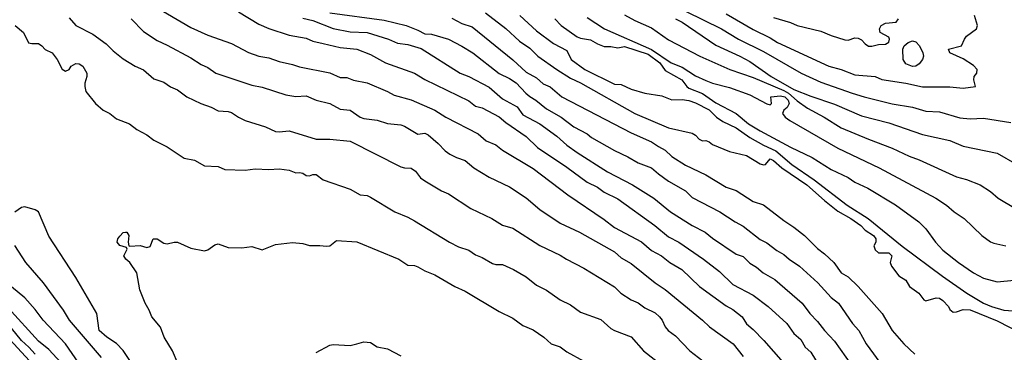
# Model space of a CAD drawing. Header units: metres. Extents: x -51132 to -49532, y -231222 to -229437.
# Tile 185 of 256: x -50114 to -49969, y -230911 to -230861. Entities that reach past the tile are written whole.
import ezdxf

# ---------------------------------------------------------------- set-up
doc = ezdxf.new("R2010")
doc.units = ezdxf.units.M
for name, color, linetype in [('CONTOUR_HALF', 8, 'Continuous'), ('CONTOUR_INDEX', 1, 'Continuous'), ('CONTOUR_INTER', 3, 'Continuous')]:
    doc.layers.add(name, color=color, linetype=linetype)

msp = doc.modelspace()

# ---------------------------------------------------------------- linework, layer by layer
at = {"layer": 'CONTOUR_HALF'}
for points, elevation in [([(-50094.58, -230859.35), (-50089.08, -230862.52), (-50086.58, -230863.68), (-50083.08, -230864.91), (-50080.58, -230866.24), (-50079.08, -230866.79), (-50077.58, -230867.03), (-50076.08, -230867.58), (-50074.08, -230868), (-50073.08, -230868.36), (-50068.58, -230869.25), (-50067.08, -230869.91), (-50066.08, -230869.91), (-50065.08, -230870.31), (-50063.08, -230870.72), (-50060.08, -230871.97), (-50059.08, -230872.54), (-50056.58, -230873.23), (-50053.06, -230874.76), (-50051.48, -230875.76), (-50046.67, -230878.26), (-50045.52, -230879.26), (-50044.08, -230879.87), (-50043.08, -230880.66), (-50038.58, -230883.35), (-50033.46, -230887.26), (-50028.08, -230890.88), (-50026.58, -230892.05), (-50022.58, -230894.2), (-50021.08, -230895.48), (-50019.62, -230896.26), (-50018.38, -230897.26), (-50016.64, -230898.26), (-50014.01, -230900.76), (-50010.08, -230903.64), (-50009.08, -230904.17), (-50007.74, -230905.26), (-50007.08, -230906.31), (-50006.08, -230907.15), (-50004.51, -230908.76), (-50000.58, -230913.26)], 79.5), ([(-50107.08, -230861.11), (-50106.08, -230862.24), (-50103.58, -230863.54), (-50101.58, -230864.95), (-50100.58, -230865.97), (-50099.08, -230867.16), (-50097.31, -230868.26), (-50096.08, -230868.8), (-50094.58, -230870.11), (-50093.08, -230870.61), (-50092.08, -230871.3), (-50091.08, -230871.76), (-50089.7, -230872.76), (-50087.63, -230873.76), (-50086.08, -230874.29), (-50085.08, -230874.85), (-50083.58, -230874.93), (-50083.08, -230875.08), (-50082.08, -230875.76), (-50081.08, -230876.25), (-50078.08, -230877.2), (-50076.58, -230877.88), (-50076.08, -230877.96), (-50074.58, -230877.78), (-50070.58, -230879.03), (-50068.58, -230879.05), (-50065.58, -230879.31), (-50058.08, -230883.13), (-50057.58, -230883.28), (-50056.58, -230883.3), (-50055.96, -230883.76), (-50055.19, -230884.76), (-50054.58, -230885.19), (-50052.08, -230886.66), (-50051.08, -230887.11), (-50047.75, -230889.26), (-50044.67, -230890.76), (-50043.08, -230891.74), (-50041.58, -230892.18), (-50037.58, -230894.71), (-50034.58, -230896.15), (-50033.66, -230896.76), (-50031.08, -230898.08), (-50026.58, -230900.82), (-50025.63, -230901.76), (-50024.08, -230902.77), (-50023.08, -230903.19), (-50022.08, -230903.91), (-50020.58, -230904.68), (-50019.91, -230905.26), (-50019.53, -230905.76), (-50019.1, -230906.76), (-50018.62, -230907.26), (-50017.58, -230908.07), (-50015.45, -230910.26), (-50012.88, -230912.26)], 80.5), ([(-50072.58, -230861.17), (-50071.08, -230861.49), (-50068.08, -230862.68), (-50065.58, -230863.19), (-50063.08, -230863.26), (-50059.94, -230864.26), (-50058.58, -230864.85), (-50057.08, -230865.03), (-50055.08, -230865.64), (-50049.35, -230869.26), (-50048.08, -230869.79), (-50045.08, -230871.36), (-50043.08, -230873.08), (-50040.92, -230874.26), (-50040.08, -230875.42), (-50037.58, -230876.76), (-50035.08, -230878.6), (-50033.58, -230879.92), (-50032.08, -230881.02), (-50027.58, -230883.85), (-50023.9, -230885.76), (-50020.74, -230887.76), (-50018.27, -230889.76), (-50015.08, -230891.79), (-50013.16, -230892.76), (-50012.08, -230893.66), (-50008.58, -230896), (-50007.58, -230896.34), (-50006.58, -230897.35), (-50005.58, -230897.93), (-50004.6, -230898.76), (-50002.87, -230899.76), (-49998.85, -230903.26), (-49997.75, -230904.76), (-49996.58, -230905.93), (-49995.57, -230907.26), (-49994.08, -230908.88), (-49991.58, -230912.4)], 78.5), ([(-50050.58, -230861.17), (-50049.08, -230861.97), (-50047.58, -230862.43), (-50041.58, -230867.33), (-50039.58, -230869.14), (-50038.08, -230869.98), (-50037.08, -230870.86), (-50036.08, -230871.29), (-50034.35, -230872.76), (-50024.08, -230878.1), (-50021.08, -230879.4), (-50020.08, -230880.12), (-50019.08, -230880.64), (-50018.08, -230881.61), (-50016.08, -230882.87), (-50013.08, -230884.3), (-50010.08, -230886.13), (-50008.58, -230886.63), (-50006.08, -230888.21), (-50004.58, -230888.75), (-50001.58, -230891.05), (-50000.08, -230892), (-49998.51, -230893.26), (-49996.58, -230895.17), (-49995.58, -230895.94), (-49994.2, -230897.26), (-49993.12, -230898.76), (-49992.08, -230899.37), (-49990.58, -230900.78), (-49987.05, -230904.76), (-49985.56, -230907.26), (-49983.86, -230909.26), (-49982.22, -230910.76)], 77.5), ([(-50040.53, -230860.76), (-50038.08, -230863.01), (-50035.58, -230864.91), (-50033.58, -230865.95), (-50032.97, -230867.26), (-50030.96, -230868.76), (-50026.58, -230870.91), (-50025.58, -230870.97), (-50024.08, -230871.65), (-50022.08, -230872.22), (-50019.58, -230872.64), (-50018.08, -230873.24), (-50016.58, -230873.17), (-50015.58, -230873.31), (-50014.58, -230873.65), (-50012.58, -230874.71), (-50011.5, -230875.76), (-50010.58, -230876.43), (-50008.58, -230877.36), (-50006.56, -230878.76), (-50004.58, -230879.9), (-50002.77, -230880.76), (-50000.37, -230882.76), (-49997.08, -230885.01), (-49992.2, -230888.76), (-49989.12, -230890.76), (-49984.08, -230894.83), (-49978.15, -230899.26), (-49974.57, -230901.76), (-49972.11, -230903.26), (-49970.93, -230903.76), (-49969.08, -230904.26), (-49967.08, -230904.41)], 76.5), ([(-50030.58, -230861.08), (-50028.05, -230862.76), (-50021.08, -230865.81), (-50018.2, -230867.76), (-50016.58, -230868.42), (-50014.58, -230869.66), (-50013.08, -230870.39), (-50012.08, -230870.78), (-50009.58, -230871.38), (-50006.58, -230872.5), (-50004.08, -230873.81), (-50003.58, -230873.95), (-50003.39, -230873.76), (-50003.5, -230872.76), (-50002.08, -230872.61), (-50001.44, -230872.76), (-50000.91, -230873.26), (-50000.8, -230873.76), (-50001.08, -230874.34), (-50001.57, -230874.76), (-50001.78, -230875.26), (-50001.38, -230875.76), (-50000.7, -230876.26), (-49993.58, -230880.35), (-49987.47, -230883.26), (-49979.14, -230887.76), (-49977.57, -230888.76), (-49976.43, -230889.76), (-49974.95, -230890.76), (-49972.33, -230893.26), (-49971.08, -230894.17), (-49970.58, -230894.39), (-49968.79, -230894.76)], 75.5), ([(-50017.58, -230861.24), (-50016.58, -230861.76), (-50011.58, -230865.16), (-50008.06, -230866.76), (-50006.58, -230867.57), (-50003.44, -230869.76), (-50000.08, -230871.69), (-49997.58, -230872.68), (-49994.08, -230873.85), (-49990.08, -230875.56), (-49986.08, -230876.64), (-49981.08, -230878.32), (-49977.08, -230879.25), (-49975.08, -230880.06), (-49970.08, -230881.1), (-49967.15, -230882.76)], 74.5), ([(-50010.08, -230860.53), (-50006.08, -230862.83), (-50003.58, -230864.05), (-50002.5, -230864.76), (-49994.94, -230868.26), (-49993.08, -230868.75), (-49991.08, -230869.53), (-49988.08, -230869.78), (-49987.08, -230870.2), (-49983.58, -230870.76), (-49981.08, -230871.31), (-49977.08, -230871.28), (-49975.08, -230871.52), (-49973.29, -230871.26), (-49973.54, -230870.26), (-49973.46, -230869.76), (-49973.09, -230869.26), (-49973.04, -230868.76), (-49973.58, -230868.15), (-49975.08, -230867.18), (-49977.07, -230866.26), (-49977.25, -230865.76), (-49975.32, -230865.26), (-49974.9, -230864.26), (-49974.58, -230863.81), (-49973.13, -230862.76), (-49973, -230862.26), (-49973.44, -230860.76)], 73.5), ([(-49983.23, -230864.76), (-49982.58, -230864.53), (-49982.08, -230864.64), (-49981.52, -230865.26), (-49981.03, -230866.26), (-49980.95, -230866.76), (-49981.09, -230867.26), (-49981.58, -230867.93), (-49982.08, -230868.25), (-49982.58, -230868.28), (-49983.58, -230867.9), (-49983.93, -230867.26), (-49983.98, -230865.76), (-49983.78, -230865.26), (-49983.23, -230864.76)], 73.5), ([(-50090.95, -230912.26), (-50091.83, -230910.26), (-50093.03, -230908.26), (-50093.58, -230906.81), (-50094.88, -230905.26), (-50095.25, -230904.26), (-50095.84, -230903.26), (-50096.65, -230901.26), (-50097.09, -230898.76), (-50098.11, -230897.26), (-50098.68, -230896.76), (-50098.99, -230896.26), (-50098.52, -230895.26), (-50098.58, -230895.05), (-50099.58, -230894.74), (-50099.97, -230894.26), (-50099.87, -230893.76), (-50099.58, -230893.35), (-50099.08, -230892.82), (-50098.72, -230892.76)], 81.5), ([(-50098.72, -230892.76), (-50098.54, -230892.76), (-50098.23, -230893.26), (-50098.37, -230894.26), (-50098.27, -230894.76), (-50098.08, -230894.81), (-50096.58, -230894.75), (-50095.58, -230895.04), (-50095.08, -230894.89), (-50094.66, -230893.76), (-50094.08, -230893.74), (-50093.08, -230894.37), (-50092.58, -230894.48), (-50091.58, -230894.22), (-50091.08, -230894.26), (-50089.08, -230895.1), (-50087.08, -230895.51), (-50086.58, -230895.37), (-50085.58, -230894.64), (-50085.08, -230894.48), (-50083.58, -230895.05), (-50081.58, -230895.08), (-50080.08, -230894.9), (-50078.58, -230895.36), (-50076.58, -230894.58), (-50074.08, -230894.3), (-50072.58, -230894.43), (-50071.58, -230894.71), (-50070.08, -230894.71), (-50069.08, -230894.84), (-50068.57, -230894.76), (-50067.58, -230894.01), (-50064.58, -230894.2), (-50058.42, -230896.76), (-50057.08, -230897.62), (-50056.08, -230897.7), (-50055.58, -230897.87), (-50054.58, -230898.47), (-50053.08, -230899.08), (-50050.15, -230900.76), (-50048.58, -230901.47), (-50043.58, -230904.48), (-50041.58, -230905.46), (-50040.08, -230906.53), (-50038.58, -230907.16), (-50036.97, -230908.26), (-50035.91, -230909.26), (-50034.58, -230909.68), (-50033.58, -230910.43), (-50031.08, -230911.83)], 81.5), ([(-50102.29, -230911.26), (-50107.01, -230905.76), (-50107.91, -230904.26), (-50110.87, -230900.26), (-50113.47, -230897.26), (-50115.08, -230894.73)], 80.5), ([(-50106.58, -230913.86), (-50110.08, -230910.11), (-50111.58, -230908.88), (-50116.08, -230903.91)], 79.5), ([(-50110.08, -230914.87), (-50117.58, -230906.73)], 78.5)]:
    msp.add_lwpolyline(points, dxfattribs=dict(at, elevation=elevation))
at = {"layer": 'CONTOUR_INDEX'}
for points, elevation in [([(-50097.92, -230861.26), (-50096.08, -230863.14), (-50094.08, -230864.47), (-50092.58, -230865.13), (-50089.08, -230867.03), (-50087.58, -230868), (-50086.58, -230868.44), (-50085.43, -230869.26), (-50080.08, -230871.08), (-50078.58, -230871.37), (-50075.08, -230872.47), (-50073.58, -230872.71), (-50072.08, -230872.63), (-50070.58, -230873.28), (-50068.58, -230873.75), (-50067.08, -230874.6), (-50065.58, -230874.75), (-50064.1, -230875.76), (-50063.58, -230875.96), (-50061.58, -230876.23), (-50060.08, -230876.7), (-50058.08, -230876.93), (-50057.58, -230877.09), (-50055.58, -230878.27), (-50054.58, -230878.14), (-50054.08, -230878.39), (-50052.58, -230879.67), (-50051.58, -230880.75), (-50050.85, -230881.26), (-50049.88, -230881.76), (-50048.58, -230882.16), (-50047.33, -230883.26), (-50045.08, -230884.65), (-50042.08, -230886.08), (-50039.58, -230887.68), (-50037.58, -230889.39), (-50034.58, -230891.45), (-50031.73, -230892.76), (-50026.58, -230895.67), (-50025.58, -230896.55), (-50024.08, -230897.4), (-50020.54, -230900.26), (-50019.08, -230901.22), (-50013.58, -230905.76), (-50012.56, -230906.76), (-50009.06, -230909.26), (-50007.58, -230911.13)], 80), ([(-50025.08, -230860.67), (-50023.58, -230861.52), (-50021.08, -230862.61), (-50018.58, -230864.38), (-50013.97, -230866.76), (-50009.55, -230868.76), (-50006.08, -230869.93), (-50001.58, -230871.86), (-50000.86, -230872.26), (-49999.58, -230873.38), (-49998.08, -230874.46), (-49995.61, -230875.76), (-49993.08, -230877.35), (-49989.08, -230879.04), (-49985.58, -230880.34), (-49983.08, -230881.56), (-49981.58, -230882.1), (-49976.08, -230884.58), (-49974.58, -230884.97), (-49972.58, -230885.75), (-49971.05, -230886.76), (-49969.91, -230887.76), (-49967.36, -230889.26)], 75), ([(-50105.19, -230912.76), (-50107.62, -230909.26), (-50110.92, -230905.76), (-50112.08, -230904.17), (-50113.58, -230902.48), (-50115.58, -230900.81)], 80)]:
    msp.add_lwpolyline(points, dxfattribs=dict(at, elevation=elevation))
at = {"layer": 'CONTOUR_INTER'}
for points, elevation in [([(-50082.08, -230860.24), (-50079.08, -230862.05), (-50077.58, -230862.71), (-50074.58, -230863.68), (-50072.08, -230864.12), (-50071.08, -230864.55), (-50069.58, -230864.91), (-50067.08, -230865.47), (-50064.58, -230865.76), (-50062.58, -230866.53), (-50060.34, -230867.76), (-50056.08, -230869.28), (-50054.58, -230870.24), (-50048.08, -230873.38), (-50047.08, -230874.14), (-50046.08, -230874.41), (-50043.58, -230875.75), (-50042.58, -230876.57), (-50039.58, -230878.63), (-50037.94, -230880.26), (-50033.58, -230883.16), (-50030.58, -230885.37), (-50029.08, -230886.14), (-50028.08, -230886.85), (-50026.08, -230887.86), (-50020.6, -230891.76), (-50018.58, -230893.44), (-50017.08, -230894.26), (-50013.44, -230896.76), (-50011.08, -230898.56), (-50009.08, -230900.49), (-50006.08, -230902.04), (-50003.88, -230903.76), (-50001.11, -230906.26), (-50000.08, -230907.73), (-49999.08, -230908.63), (-49998.43, -230909.76), (-49997.58, -230910.46), (-49996.22, -230912.76)], 79), ([(-50068.58, -230860.39), (-50060.58, -230861.45), (-50057.31, -230862.26), (-50055.58, -230862.94), (-50054.58, -230863.49), (-50053.58, -230863.51), (-50051.08, -230864.25), (-50049.08, -230865.29), (-50047.48, -230866.26), (-50043.58, -230869.34), (-50042.08, -230870.06), (-50041.08, -230870.71), (-50039.67, -230872.26), (-50039.08, -230872.72), (-50038.15, -230873.26), (-50036.58, -230874.54), (-50034.41, -230875.76), (-50032.58, -230877.22), (-50030.62, -230878.26), (-50029.96, -230878.76), (-50026.58, -230880.71), (-50024.58, -230881.63), (-50023.08, -230882.52), (-50021.08, -230883.27), (-50020.08, -230884.16), (-50018.58, -230885.21), (-50016.08, -230886.68), (-50015.08, -230887.64), (-50011, -230889.76), (-50008.75, -230891.26), (-50007.58, -230891.9), (-50005.08, -230893.83), (-50004.08, -230894.36), (-50002.58, -230895.49), (-50001.58, -230896.04), (-50000.8, -230896.76), (-49999.26, -230897.76), (-49996.53, -230900.26), (-49994.58, -230902.4), (-49993.5, -230903.26), (-49991.42, -230906.26), (-49990.51, -230907.26), (-49989.39, -230909.26), (-49986.86, -230912.76)], 78), ([(-50045.58, -230860.4), (-50042.58, -230862.67), (-50040.58, -230864.55), (-50039.08, -230865.6), (-50037.86, -230866.76), (-50035.08, -230868.76), (-50033.08, -230870.02), (-50031.58, -230870.72), (-50023.58, -230875.24), (-50018.58, -230877.34), (-50015.08, -230878.15), (-50014.58, -230878.43), (-50014.08, -230879.01), (-50013.59, -230879.26), (-50013.08, -230879.24), (-50012.58, -230879.42), (-50012.08, -230879.83), (-50009.58, -230880.84), (-50007.08, -230881.45), (-50005.08, -230882.65), (-50004.58, -230882.81), (-50004.27, -230882.76), (-50003.58, -230881.93), (-50003.08, -230882.18), (-50001.84, -230883.26), (-49998.19, -230885.76), (-49995.58, -230888.1), (-49993.58, -230889.66), (-49991.66, -230890.76), (-49990.22, -230891.76), (-49989.58, -230892.45), (-49988.35, -230893.26), (-49988, -230893.76), (-49987.97, -230894.26), (-49988.27, -230894.76), (-49988.08, -230895.39), (-49987.58, -230895.82), (-49986.08, -230895.82), (-49985.61, -230896.26), (-49985.87, -230897.26), (-49985.69, -230897.76), (-49984.58, -230899.19), (-49983.58, -230899.85), (-49983.03, -230900.76), (-49981.63, -230901.76), (-49980.91, -230902.76), (-49980.58, -230902.91), (-49979.08, -230902.48), (-49978.58, -230902.52), (-49978.08, -230902.84), (-49977.28, -230903.76), (-49977.08, -230904.18), (-49976.58, -230904.57), (-49976.08, -230904.54), (-49975.08, -230904.2), (-49974.08, -230904.25), (-49970.08, -230905.85), (-49963.08, -230909.45)], 77), ([(-50016.08, -230860.11), (-50010.76, -230862.76), (-50008.25, -230864.26), (-50004.58, -230866.07), (-49999, -230869.26), (-49996.08, -230870.61), (-49991.47, -230872.26), (-49989.73, -230872.76), (-49985.58, -230873.79), (-49982.58, -230874.32), (-49980.58, -230874.89), (-49978.58, -230874.99), (-49975.58, -230875.88), (-49974.08, -230876.04), (-49972.08, -230875.94), (-49968.08, -230876.58)], 74), ([(-50035.36, -230861.26), (-50034.42, -230862.26), (-50032.08, -230863.9), (-50031.58, -230864.11), (-50030.08, -230864.35), (-50029.08, -230864.96), (-50028.08, -230865.36), (-50027.08, -230865.35), (-50026.08, -230865.52), (-50025.08, -230865.35), (-50021.58, -230866.48), (-50019.88, -230867.76), (-50019.08, -230868.91), (-50016.6, -230870.26), (-50015.88, -230871.26), (-50015.58, -230871.48), (-50013.58, -230872.31), (-50011.58, -230873.66), (-50008.58, -230875.26), (-50006.76, -230876.76), (-50005.08, -230877.78), (-50000.58, -230880.23), (-49997.37, -230881.76), (-49994.58, -230883.52), (-49992.08, -230884.67), (-49991.08, -230885.36), (-49989.17, -230886.26), (-49985.08, -230888.73), (-49981.63, -230891.26), (-49980.61, -230892.26), (-49979.2, -230894.26), (-49978.08, -230895.42), (-49975.79, -230897.26), (-49973.58, -230898.77), (-49972.08, -230899.55), (-49970.08, -230900.08), (-49965.08, -230899.58)], 76), ([(-50003.08, -230861.07), (-50000.58, -230861.79), (-49999.58, -230862.26), (-49996.08, -230863.06), (-49994.58, -230863.72), (-49992.58, -230864.34), (-49992.08, -230864.39), (-49991.08, -230864.06), (-49990.58, -230864.1), (-49990.08, -230864.38), (-49989.58, -230864.97), (-49989.08, -230865.3), (-49988.58, -230865.32), (-49987.58, -230865.05), (-49986.58, -230864.98), (-49986.08, -230864.7), (-49985.95, -230864.26), (-49986.08, -230863.99), (-49987.33, -230863.26), (-49987.42, -230862.76), (-49987.19, -230862.26), (-49986.58, -230861.88), (-49984.97, -230861.76), (-49984.64, -230861.26)], 73), ([(-50115.01, -230862.26), (-50113.78, -230863.26), (-50113.08, -230864.81), (-50112.58, -230864.92), (-50111.58, -230864.9), (-50111.08, -230865.23), (-50110.58, -230865.81), (-50109.58, -230866.28), (-50108.82, -230867.26), (-50108.08, -230868.67), (-50107.58, -230869.01), (-50107.08, -230868.76), (-50106.74, -230868.26), (-50106.08, -230867.85), (-50105.58, -230867.89), (-50105.03, -230868.26), (-50104.45, -230869.26), (-50104.45, -230869.76), (-50104.76, -230870.76), (-50104.77, -230871.26), (-50104.58, -230871.97), (-50103.15, -230873.76), (-50102.02, -230874.76), (-50101.05, -230875.26), (-50100.08, -230876.05), (-50098.17, -230876.76), (-50097.08, -230877.59), (-50095.58, -230878.38), (-50094.58, -230879.16), (-50092.58, -230880.18), (-50090.08, -230881.83), (-50088.58, -230882.15), (-50087.08, -230882.97), (-50085.08, -230883.08), (-50084.08, -230883.49), (-50081.08, -230883.63), (-50079.58, -230883.4), (-50077.58, -230883.53), (-50076.08, -230883.39), (-50074.58, -230883.6), (-50073.58, -230884.01), (-50073.08, -230883.94), (-50072.58, -230884.05), (-50072.08, -230884.38), (-50071.58, -230884.45), (-50071.08, -230884.24), (-50070.58, -230884.24), (-50069.58, -230885.03), (-50065.58, -230886.4), (-50064.08, -230887.24), (-50063.08, -230887.37), (-50062.58, -230887.61), (-50058.97, -230889.76), (-50057.08, -230890.54), (-50056.08, -230891.09), (-50050.91, -230894.26), (-50049.58, -230894.91), (-50048.08, -230895.42), (-50047.08, -230896.1), (-50046.08, -230896.51), (-50044.58, -230897.4), (-50044.08, -230897.55), (-50043.08, -230897.54), (-50041.46, -230898.26), (-50039.58, -230899.38), (-50038.08, -230900.61), (-50036.58, -230901.31), (-50034.58, -230902.76), (-50033.08, -230903.51), (-50031.58, -230904.55), (-50028.58, -230905.68), (-50027.08, -230906.97), (-50026.58, -230907.26), (-50024.08, -230908.2), (-50022.27, -230910.26), (-50019.14, -230912.76)], 81), ([(-50098.08, -230911.72), (-50099.08, -230910.21), (-50100.08, -230909.18), (-50101.51, -230908.26), (-50102.61, -230907.26), (-50102.98, -230904.76), (-50106.08, -230899.44), (-50110.08, -230893.37), (-50111.58, -230889.75), (-50112.08, -230889.44), (-50113.58, -230889.04), (-50114.08, -230889.12), (-50115.08, -230889.81)], 81), ([(-50112.08, -230910.8), (-50112.99, -230909.76), (-50114.09, -230908.76), (-50115.58, -230906.96)], 79), ([(-50070.58, -230910.54), (-50068.58, -230909.47), (-50068.08, -230909.36), (-50065.58, -230909.49), (-50064.61, -230909.26)], 82), ([(-50064.61, -230909.26), (-50063.58, -230908.96), (-50062.58, -230909.04), (-50061.58, -230909.7), (-50060.08, -230909.99), (-50058.08, -230911.01)], 82)]:
    msp.add_lwpolyline(points, dxfattribs=dict(at, elevation=elevation))

doc.saveas('drawing.dxf')
